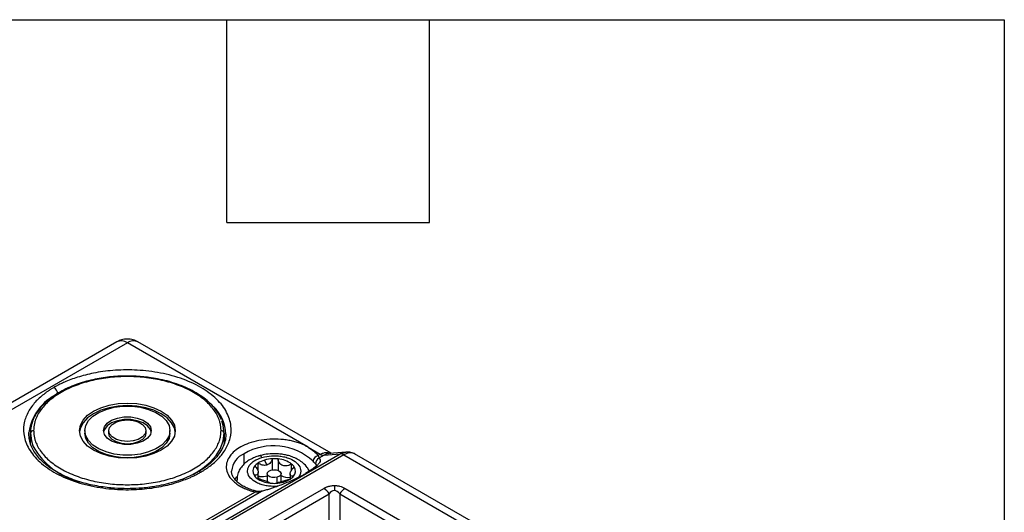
# Model space of a CAD drawing. Header units: millimetres. Extents: x 16 to 683, y 16 to 524.
# Tile 38 of 38: x 590 to 683, y 478 to 524. Entities that reach past the tile are written whole.
import ezdxf

# ---------------------------------------------------------------- set-up
doc = ezdxf.new("R2010")
doc.units = ezdxf.units.MM
doc.header["$LTSCALE"] = 2.5
doc.layers.add('TEXT', color=140, linetype='Continuous', lineweight=25)

msp = doc.modelspace()

# ---------------------------------------------------------------- linework, layer by layer
for p, q in [((599.256911, 493.597298), (573.801067, 478.901952)), ((600.256829, 493.498282), (574.800985, 478.802936)), ((617.227392, 483.701384), (600.256829, 493.498282)), ((619.403207, 483.12157), (601.256748, 493.597298)), ((591.006829, 484.92593), (591.010793, 485.082236)), ((591.156829, 484.027735), (591.156829, 485.007584)), ((596.256829, 485.252546), (596.256829, 485.007584)), ((598.506829, 485.007584), (598.506829, 485.252546)), ((602.006829, 485.252546), (602.006829, 485.007584)), ((604.256829, 485.007584), (604.256829, 485.252546)), ((609.356829, 485.007584), (609.356829, 484.027735)), ((609.506829, 484.92593), (609.502866, 484.769625)), ((609.346416, 483.954488), (609.342743, 484.027343)), ((617.227392, 483.701384), (618.382787, 483.034389)), ((605.939068, 474.8158), (620.245288, 483.074606)), ((620.598841, 482.979899), (606.292621, 474.721094)), ((611.216985, 482.09958), (611.216985, 483.089012)), ((618.382787, 483.034389), (618.16561, 482.909016)), ((618.73634, 482.939683), (618.253125, 482.660729)), ((618.73634, 482.939683), (620.245288, 483.074606)), ((620.763232, 483.243177), (619.234341, 483.106471)), ((620.245288, 483.074606), (620.765549, 483.232599)), ((620.598841, 482.979899), (644.261535, 469.319717)), ((645.26234, 469.418222), (621.597657, 483.079552)), ((612.524379, 482.205883), (612.524379, 481.463717)), ((613.131896, 482.483296), (613.360275, 482.022385)), ((613.87644, 481.57357), (613.87644, 482.606643)), ((614.409548, 482.591473), (614.409548, 481.522061)), ((615.686784, 481.54658), (615.686784, 482.115896)), ((617.942736, 482.140126), (618.029071, 481.989482)), ((618.029071, 481.989482), (618.036751, 481.976082)), ((610.517851, 480.911775), (610.343737, 480.698157)), ((612.548443, 480.755473), (612.548443, 481.331572)), ((613.331048, 480.993391), (613.395412, 480.900735)), ((613.395412, 481.211233), (613.395412, 480.462835)), ((614.695412, 480.471427), (614.695412, 481.211233)), ((615.54238, 481.189469), (615.54238, 480.700988)), ((610.545412, 480.639655), (610.545412, 480.476606)), ((614.342304, 480.364371), (614.342304, 480.877426)), ((619.702266, 480.097367), (619.702266, 479.614232)), ((602.567619, 473.904487), (612.236002, 479.485926)), ((612.855595, 479.544801), (602.921172, 473.809781)), ((611.914041, 475.910688), (618.702266, 479.829447)), ((612.414041, 475.382885), (619.202266, 479.301644)), ((619.202266, 474.865677), (619.202266, 479.301644)), ((620.202266, 479.301644), (620.202266, 474.865677)), ((620.202266, 479.301644), (638.3042, 468.85162)), ((620.702266, 479.829447), (638.8042, 469.379423))]:
    msp.add_line(p, q)
at = {"flags": 128}
for points in [[(595.756829, 485.252546), (595.843296, 485.759351), (596.099372, 486.246679), (596.515216, 486.695804), (597.074849, 487.089465), (597.756763, 487.412534), (598.534754, 487.652596), (599.378923, 487.800425), (600.256829, 487.850341), (601.134736, 487.800425), (601.978905, 487.652596), (602.756896, 487.412534), (603.43881, 487.089465), (603.998443, 486.695804), (604.414287, 486.246679), (604.670363, 485.759351), (604.756829, 485.252546)], [(604.751825, 485.130065), (604.670363, 485.514389), (604.414287, 486.001717), (603.998443, 486.450842), (603.43881, 486.844502), (602.756896, 487.167572), (601.978905, 487.407634), (601.134736, 487.555463), (600.256829, 487.605379), (599.378923, 487.555463), (598.534754, 487.407634), (597.756763, 487.167572), (597.074849, 486.844502), (596.515216, 486.450842), (596.099372, 486.001717), (595.843296, 485.514389), (595.761834, 485.130065)], [(596.256829, 485.252546), (596.344239, 485.732646), (596.602648, 486.191763), (597.020762, 486.609831), (597.580307, 486.96858), (598.256829, 487.25233), (599.020762, 487.448679), (599.838716, 487.549048), (600.674943, 487.549048), (601.492897, 487.448679), (602.256829, 487.25233), (602.933352, 486.96858), (603.492897, 486.609831), (603.911011, 486.191763), (604.16942, 485.732646), (604.256829, 485.252546)], [(598.006829, 485.252546), (598.09797, 485.618488), (598.364009, 485.954783), (598.783393, 486.234188), (599.322146, 486.434065), (599.936621, 486.538223), (600.577038, 486.538223), (601.191513, 486.434065), (601.730266, 486.234188), (602.14965, 485.954783), (602.415689, 485.618488), (602.506829, 485.252546)], [(602.496804, 485.130065), (602.415689, 485.373526), (602.14965, 485.709821), (601.730266, 485.989225), (601.191513, 486.189103), (600.577038, 486.293261), (599.936621, 486.293261), (599.322146, 486.189103), (598.783393, 485.989225), (598.364009, 485.709821), (598.09797, 485.373526), (598.016855, 485.130065)], [(598.506829, 485.252546), (598.592481, 485.564732), (598.84105, 485.846359), (599.228205, 486.069859), (599.71605, 486.213355), (600.256829, 486.2628), (600.797609, 486.213355), (601.285454, 486.069859), (601.672609, 485.846359), (601.921178, 485.564732), (602.006829, 485.252546)], [(609.356829, 485.007584), (609.272072, 485.722911), (609.124534, 486.186977)], [(591.156829, 485.007584), (591.241587, 484.292258), (591.389125, 483.828191)], [(604.756829, 485.252546), (604.670363, 484.745742), (604.414287, 484.258413), (603.998443, 483.809289), (603.43881, 483.415628), (602.756896, 483.092559), (601.978905, 482.852497), (601.134736, 482.704668), (600.256829, 482.654752), (599.378923, 482.704668), (598.534754, 482.852497), (597.756763, 483.092559), (597.074849, 483.415628), (596.515216, 483.809289), (596.099372, 484.258413), (595.843296, 484.745742), (595.756829, 485.252546)], [(604.256829, 485.252546), (604.16942, 484.772447), (603.911011, 484.31333), (603.492897, 483.895262), (602.933352, 483.536513), (602.256829, 483.252763), (601.492897, 483.056414), (600.674943, 482.956045), (599.838716, 482.956045), (599.020762, 483.056414), (598.256829, 483.252763), (597.580307, 483.536513), (597.020762, 483.895262), (596.602648, 484.31333), (596.344239, 484.772447), (596.256829, 485.252546)], [(604.256829, 485.007584), (604.16942, 484.527485), (603.911011, 484.068368), (603.492897, 483.650299), (602.933352, 483.291551), (602.256829, 483.007801), (601.492897, 482.811451), (600.674943, 482.711083), (599.838716, 482.711083), (599.020762, 482.811451), (598.256829, 483.007801), (597.580307, 483.291551), (597.020762, 483.650299), (596.602648, 484.068368), (596.344239, 484.527485), (596.256829, 485.007584)], [(602.506829, 485.252546), (602.415689, 484.886605), (602.14965, 484.55031), (601.730266, 484.270905), (601.191513, 484.071028), (600.577038, 483.96687), (599.936621, 483.96687), (599.322146, 484.071028), (598.783393, 484.270905), (598.364009, 484.55031), (598.09797, 484.886605), (598.006829, 485.252546)], [(602.006829, 485.252546), (601.921178, 484.940361), (601.672609, 484.658734), (601.285454, 484.435234), (600.797609, 484.291738), (600.256829, 484.242293), (599.71605, 484.291738), (599.228205, 484.435234), (598.84105, 484.658734), (598.592481, 484.940361), (598.506829, 485.252546)], [(602.006829, 485.007584), (601.921178, 484.695399), (601.672609, 484.413772), (601.285454, 484.190272), (600.797609, 484.046776), (600.256829, 483.997331), (599.71605, 484.046776), (599.228205, 484.190272), (598.84105, 484.413772), (598.592481, 484.695399), (598.506829, 485.007584)], [(605.406527, 480.676363), (605.50462, 480.715781), (606.468063, 481.16827), (607.315802, 481.692278), (608.032046, 482.278044), (608.603452, 482.914657), (609.019377, 483.590256), (609.272072, 484.292258), (609.356829, 485.007584)], [(614.342304, 480.877426), (614.098424, 480.837246), (613.846473, 480.854003), (613.624809, 480.925145), (613.467178, 481.039841), (613.397577, 481.18063), (613.426604, 481.326078), (613.549838, 481.454042), (613.748519, 481.545041)], [(613.748519, 481.545041), (613.992399, 481.58522), (614.24435, 481.568464), (614.466015, 481.497322), (614.623646, 481.382626), (614.693246, 481.241837), (614.66422, 481.096389), (614.540985, 480.968425), (614.342304, 480.877426)], [(610.566212, 480.419704), (610.546554, 480.58804), (610.545416, 480.636491)], [(612.236002, 479.485926), (612.275224, 479.52964), (612.312939, 479.555985), (612.347697, 479.563947), (612.357511, 479.56265)], [(612.905721, 479.572633), (612.88473, 479.565765), (612.855595, 479.544801)]]:
    msp.add_lwpolyline(points, dxfattribs=at)
for centre, radius, start, end in [((599.670989, 492.680519), 1.005954, 54.38242252, 114.30711905), ((600.84267, 492.680519), 1.005954, 65.69288095, 125.61757748), ((592.948484, 488.666887), 0.768402, 2.60547849, 57.39452166), ((595.668086, 484.422115), 4.703843, 114.51797051, 171.9326813), ((605.767985, 484.806082), 3.740765, 1.83598707, 46.61546516), ((591.431835, 484.976974), 0.276704, 84.81742213, 173.64865986), ((609.081824, 484.976974), 0.276704, 6.35134014, 95.18257787), ((597.445285, 487.129408), 6.897472, 208.59482815, 255.80144062), ((613.980293, 478.293944), 5.534306, 47.65994867, 119.95404433), ((612.016812, 481.278403), 1.979401, 113.83319597, 174.84666308), ((612.650579, 482.590121), 0.294044, 30.66084554, 95.88942626), ((618.299268, 482.330297), 0.593953, 103.0046994, 174.74613403), ((618.711098, 483.552739), 0.613575, 237.65071841, 272.35776206), ((620.27053, 482.46155), 0.613575, 57.65071841, 92.35776206), ((612.775087, 481.45947), 0.727495, 137.92759999, 212.3117617), ((613.259394, 481.093566), 1.333228, 123.45660678, 140.20199103), ((613.73455, 480.3596), 2.207549, 105.84267175, 123.2433733), ((614.020412, 479.428843), 3.18106, 92.59403931, 106.21929648), ((614.045326, 479.166716), 3.44407, 83.92942461, 92.81072435), ((614.232539, 480.163193), 2.434723, 53.32367459, 85.83080796), ((614.978357, 481.240339), 1.126264, 32.27747939, 51.023136), ((615.315737, 481.452921), 0.727495, 317.92759999, 32.3117617), ((618.452643, 482.188943), 0.512239, 112.92359565, 185.4687569), ((607.006473, 481.164937), 0.238218, 52.61206639, 117.31274283), ((613.112467, 481.672053), 1.126264, 212.27747939, 231.023136), ((612.887912, 482.528734), 1.589811, 257.67083039, 262.51345495), ((613.469754, 479.696395), 1.483318, 122.13424971, 128.39760377), ((612.904878, 482.564844), 1.627869, 262.08700756, 287.5378076), ((615.38103, 482.32763), 1.463351, 242.06133943, 275.69645835), ((614.831429, 481.818825), 1.333228, 303.45660678, 320.20199103), ((613.858284, 482.749198), 2.434723, 233.32367459, 265.83080796), ((614.045497, 483.745675), 3.44407, 263.92942461, 272.81072435), ((614.151881, 482.997748), 2.692725, 271.33003862, 301.69031757), ((617.93876, 478.605427), 1.442625, 28.85560888, 58.04532835), ((621.465772, 478.605427), 1.442625, 121.95467165, 151.14439112)]:
    msp.add_arc(centre, radius, start, end)
for points, knots in [([(601.252264, 493.589427), (601.230997, 493.605058), (601.061765, 493.729445), (600.664759, 493.842018), (600.122642, 493.884596), (599.634, 493.792144), (599.372303, 493.648285), (599.261352, 493.587294)], [0, 0, 0, 0, 0.037853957, 0.30121926, 0.572688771, 0.818833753, 1, 1, 1, 1]), ([(609.056829, 485.252546), (609.056046, 485.304256), (609.05448, 485.407584), (609.041777, 485.562345), (609.021487, 485.716691), (608.992873, 485.87062), (608.956127, 486.024137), (608.878748, 486.287898), (608.727657, 486.658535), (608.447964, 487.131806), (608.084009, 487.593412), (607.479531, 488.190797), (606.523625, 488.870473), (605.11639, 489.530248), (603.539252, 490.001944), (601.899159, 490.274131), (600.256829, 490.361101), (598.6145, 490.274131), (596.974407, 490.001944), (595.397269, 489.530248), (593.990035, 488.870473), (593.034238, 488.190876), (592.429734, 487.593503), (592.065812, 487.131996), (591.786096, 486.658624), (591.614295, 486.237731), (591.517106, 485.871168), (591.466216, 485.562451), (591.459961, 485.35592), (591.456829, 485.252546)], [0, 0, 0, 0, 0.009730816, 0.019444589, 0.029150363, 0.038857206, 0.048574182, 0.058310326, 0.089196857, 0.120102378, 0.152276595, 0.184469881, 0.25011907, 0.315768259, 0.380053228, 0.441772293, 0.50000334, 0.558234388, 0.619953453, 0.684238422, 0.749887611, 0.8155368, 0.847711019, 0.879904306, 0.910790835, 0.941696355, 0.961138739, 0.980549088, 1, 1, 1, 1]), ([(600.256829, 490.387716), (599.8567, 490.379289), (599.29555, 490.36747), (598.47917, 490.289204), (597.795975, 490.196626), (597.005605, 490.044149), (596.210082, 489.841021), (595.421676, 489.583122), (594.662922, 489.272271), (593.950062, 488.910626), (593.295603, 488.501343), (592.712571, 488.046867), (592.201571, 487.553176), (591.938268, 487.195366), (591.806092, 487.015748)], [0, 0, 0, 0, 0.1110235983, 0.1557019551, 0.2295463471, 0.3055802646, 0.386491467, 0.4701836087, 0.5558457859, 0.6428752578, 0.7309182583, 0.8198132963, 0.9095473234, 1, 1, 1, 1]), ([(607.151121, 481.354211), (607.226893, 481.3988), (607.378373, 481.487939), (607.595645, 481.627078), (607.805372, 481.77005), (608.091278, 481.978899), (608.436442, 482.261099), (608.829667, 482.640555), (609.183305, 483.053265), (609.61058, 483.681479), (609.982386, 484.569528), (610.043978, 485.53467), (609.868318, 486.349392), (609.602642, 486.98299), (609.198485, 487.612215), (608.654046, 488.222333), (607.973849, 488.797994), (607.169051, 489.324541), (606.256945, 489.789141), (605.259764, 490.18181), (604.202894, 490.496108), (603.112926, 490.729423), (602.015383, 490.882795), (600.60409, 490.984202), (598.932236, 490.948643), (597.394111, 490.734038), (596.305895, 490.487384), (595.591149, 490.283314), (594.933686, 490.056244), (594.41534, 489.845074), (593.998945, 489.652692), (593.672467, 489.488599), (593.465893, 489.372352), (593.362538, 489.31419)], [0, 0, 0, 0, 0.010604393, 0.021199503, 0.031797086, 0.042408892, 0.066388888, 0.090389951, 0.117417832, 0.144465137, 0.204868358, 0.271563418, 0.307149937, 0.344021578, 0.381990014, 0.42082476, 0.460259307, 0.500000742, 0.539742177, 0.579176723, 0.61801147, 0.655979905, 0.692851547, 0.728438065, 0.795133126, 0.855536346, 0.882564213, 0.909611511, 0.933591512, 0.957592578, 0.971728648, 0.98585515, 1, 1, 1, 1]), ([(609.102396, 486.258213), (609.024985, 486.437223), (608.856277, 486.827353), (608.447246, 487.392196), (607.917103, 487.94964), (607.281972, 488.459552), (606.557952, 488.917159), (605.757585, 489.317143), (604.899228, 489.654571), (604.012086, 489.923943), (603.143325, 490.121476), (602.359437, 490.249799), (601.623024, 490.332417), (600.940088, 490.379429), (600.472126, 490.385105), (600.256829, 490.387716)], [0, 0, 0, 0, 0.075188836, 0.163865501, 0.252238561, 0.340162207, 0.427516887, 0.514097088, 0.599512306, 0.682769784, 0.761041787, 0.829951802, 0.884098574, 0.946676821, 1, 1, 1, 1]), ([(593.362538, 489.31419), (593.286765, 489.269601), (593.135286, 489.180462), (592.918014, 489.041323), (592.708287, 488.898351), (592.422381, 488.689503), (592.077217, 488.407302), (591.683992, 488.027846), (591.330354, 487.615136), (590.903079, 486.986922), (590.531272, 486.098873), (590.469681, 485.133731), (590.645341, 484.319009), (590.911017, 483.685411), (591.315174, 483.056186), (591.859613, 482.446068), (592.53981, 481.870407), (593.344607, 481.34386), (594.256714, 480.87926), (595.253895, 480.486591), (596.310765, 480.172293), (597.400733, 479.938978), (598.498276, 479.785607), (599.909569, 479.6842), (601.581423, 479.719758), (603.119548, 479.934363), (604.207764, 480.181017), (604.92251, 480.385088), (605.579973, 480.612157), (606.098319, 480.823328), (606.514714, 481.015709), (606.841192, 481.179802), (607.047766, 481.296049), (607.151121, 481.354211)], [0, 0, 0, 0, 0.0106043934, 0.0211995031, 0.0317970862, 0.0424088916, 0.0663888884, 0.0903899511, 0.1174178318, 0.1444651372, 0.2048683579, 0.271563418, 0.3071499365, 0.3440215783, 0.3819900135, 0.4208247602, 0.4602593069, 0.5000007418, 0.5397421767, 0.5791767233, 0.61801147, 0.6559799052, 0.692851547, 0.7284380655, 0.7951331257, 0.8555363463, 0.8825642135, 0.9096115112, 0.9335915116, 0.957592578, 0.9717286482, 0.9858551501, 1, 1, 1, 1]), ([(591.806092, 487.015748), (591.805616, 487.01514), (591.663575, 486.833749), (591.467051, 486.439292), (591.244812, 485.829804), (591.147373, 485.344398), (591.166723, 485.067901), (591.170916, 485.007976)], [0, 0, 0, 0, 0.0009945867, 0.2965617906, 0.5992632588, 0.9131489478, 1, 1, 1, 1]), ([(600.256829, 479.797375), (599.854188, 479.805471), (599.288978, 479.816835), (598.465909, 479.892142), (597.775958, 479.98138), (596.977645, 480.128265), (596.174161, 480.323627), (595.378307, 480.570885), (594.613314, 480.867447), (593.895779, 481.209961), (593.239058, 481.593931), (592.653498, 482.014383), (592.146846, 482.466351), (591.724984, 482.945662), (591.391284, 483.45004), (591.153523, 483.980701), (591.011642, 484.521718), (591.015139, 484.886349), (591.016852, 485.064964)], [0, 0, 0, 0, 0.080421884, 0.112892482, 0.166536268, 0.221772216, 0.280515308, 0.3412105, 0.403231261, 0.466105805, 0.529552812, 0.593452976, 0.657854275, 0.722992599, 0.789413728, 0.85807442, 0.930477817, 1, 1, 1, 1]), ([(591.456829, 485.252546), (591.457613, 485.200837), (591.459179, 485.097509), (591.471882, 484.942748), (591.492172, 484.788402), (591.520786, 484.634473), (591.557532, 484.480956), (591.634911, 484.217195), (591.786002, 483.846558), (592.065695, 483.373287), (592.42965, 482.911681), (593.034128, 482.314296), (593.990034, 481.63462), (595.397269, 480.974845), (596.974407, 480.503148), (598.6145, 480.230962), (600.256829, 480.143992), (601.899159, 480.230962), (603.539252, 480.503148), (605.11639, 480.974845), (606.523624, 481.63462), (607.479421, 482.314217), (608.083925, 482.91159), (608.447847, 483.373097), (608.727563, 483.846469), (608.899364, 484.267362), (608.996553, 484.633925), (609.047443, 484.942641), (609.053698, 485.149173), (609.056829, 485.252546)], [0, 0, 0, 0, 0.0097308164, 0.0194445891, 0.0291503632, 0.038857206, 0.0485741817, 0.0583103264, 0.0891968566, 0.1201023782, 0.1522765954, 0.1844698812, 0.25011907, 0.3157682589, 0.3800532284, 0.441772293, 0.5000033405, 0.558234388, 0.6199534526, 0.6842384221, 0.749887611, 0.8155367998, 0.8477110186, 0.8799043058, 0.9107908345, 0.9416963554, 0.9611387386, 0.9805490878, 1, 1, 1, 1]), ([(609.496807, 484.786897), (609.497789, 484.764657), (609.508521, 484.521776), (609.393898, 484.086493), (609.148551, 483.488643), (608.78419, 482.936204), (608.315583, 482.409733), (607.734682, 481.91922), (607.25582, 481.574981), (606.947149, 481.410933), (606.894142, 481.382762)], [0, 0, 0, 0, 0.018420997, 0.201180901, 0.360314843, 0.51518335, 0.667526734, 0.818560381, 0.968842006, 1, 1, 1, 1]), ([(617.227392, 483.701384), (617.184247, 483.725725), (617.098052, 483.774352), (616.962539, 483.843384), (616.822753, 483.909388), (616.678225, 483.972096), (616.445788, 484.064815), (616.113646, 484.177416), (615.661742, 484.294568), (615.181694, 484.383972), (614.502853, 484.462417), (613.623974, 484.474783), (612.597234, 484.348477), (611.672004, 484.096714), (610.905213, 483.751471), (610.305331, 483.340316), (609.859544, 482.868355), (609.580745, 482.330549), (609.510352, 481.741464), (609.679309, 481.143332), (610.018324, 480.675176), (610.391396, 480.338512), (610.709861, 480.112827), (611.063156, 479.912225), (611.396934, 479.76004), (611.700399, 479.645112), (611.962412, 479.558927), (612.144725, 479.510281), (612.236002, 479.485926)], [0, 0, 0, 0, 0.011462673, 0.022900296, 0.034331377, 0.045774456, 0.057248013, 0.088013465, 0.118812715, 0.151215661, 0.18365137, 0.25014593, 0.316640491, 0.381373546, 0.442847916, 0.500003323, 0.557158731, 0.618633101, 0.683366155, 0.749860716, 0.816355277, 0.848758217, 0.881193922, 0.91195937, 0.94275862, 0.961845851, 0.980897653, 1, 1, 1, 1]), ([(612.621651, 482.879472), (612.596387, 482.873101), (612.414906, 482.827337), (612.09416, 482.695445), (611.668314, 482.475535), (611.281101, 482.188861), (610.949277, 481.839786), (610.702051, 481.427009), (610.557762, 481.013696), (610.560254, 480.742424), (610.561256, 480.633433)], [0, 0, 0, 0, 0.0215177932, 0.1545690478, 0.2961193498, 0.4428824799, 0.5926860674, 0.7438780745, 0.8970955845, 1, 1, 1, 1]), ([(614.045412, 483.082874), (613.791939, 483.072605), (613.43929, 483.058318), (612.965234, 482.975799), (612.747707, 482.914813), (612.621651, 482.879472)], [0, 0, 0, 0, 0.518006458, 0.720686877, 1, 1, 1, 1]), ([(612.903517, 482.740071), (613.198506, 482.805718), (613.653912, 482.907065), (614.314521, 482.900897), (614.815394, 482.839752), (615.286411, 482.721202), (615.820717, 482.501467), (616.32296, 482.131499), (616.552544, 481.679696), (616.547095, 481.301901), (616.462017, 481.043863), (616.341251, 480.897949), (616.293951, 480.840799)], [0, 0, 0, 0, 0.151171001, 0.233378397, 0.315672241, 0.397879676, 0.480173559, 0.63134456, 0.782515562, 0.864722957, 0.947016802, 1, 1, 1, 1]), ([(617.34643, 481.452137), (617.285199, 481.572067), (617.142635, 481.851297), (616.790309, 482.20832), (616.354031, 482.519475), (615.879932, 482.750156), (615.431685, 482.901759), (614.997775, 483.001362), (614.549269, 483.068486), (614.223361, 483.077793), (614.045412, 483.082874)], [0, 0, 0, 0, 0.113511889, 0.264288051, 0.413210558, 0.547483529, 0.674224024, 0.768385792, 0.873535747, 1, 1, 1, 1]), ([(618.382787, 483.034389), (618.473201, 483.078978), (618.655629, 483.168944), (618.94926, 483.206809), (619.188149, 483.19259), (619.318947, 483.133588), (619.355121, 483.11727)], [0, 0, 0, 0, 0.284560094, 0.574152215, 0.882223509, 1, 1, 1, 1]), ([(619.234951, 483.102241), (619.158019, 483.09265), (618.993384, 483.072126), (618.825678, 482.985715), (618.73634, 482.939683)], [0, 0, 0, 0, 0.467294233, 1, 1, 1, 1]), ([(621.654237, 483.04687), (621.573592, 483.083763), (621.414512, 483.156538), (621.060079, 483.180431), (620.781564, 483.059341), (620.598841, 482.979899)], [0, 0, 0, 0, 0.261247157, 0.515333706, 1, 1, 1, 1]), ([(621.654243, 483.046886), (621.526554, 483.1093), (621.258088, 483.240526), (620.948836, 483.24349), (620.786671, 483.245045)], [0, 0, 0, 0, 0.475623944, 1, 1, 1, 1]), ([(614.355181, 480.03113), (614.333022, 480.027138), (614.14844, 479.99389), (613.774437, 480.017481), (613.275931, 480.071038), (612.80427, 480.191613), (612.270231, 480.410689), (611.767432, 480.781069), (611.539487, 481.232386), (611.541441, 481.611061), (611.64895, 481.901035), (611.854769, 482.171746), (612.231002, 482.485289), (612.639203, 482.639935), (612.903517, 482.740071)], [0, 0, 0, 0, 0.009989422, 0.083210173, 0.156507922, 0.229728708, 0.303026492, 0.437671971, 0.572317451, 0.645538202, 0.718835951, 0.792056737, 0.86535452, 1, 1, 1, 1]), ([(612.235068, 481.946943), (612.334896, 481.839261), (612.415837, 481.72319), (612.526369, 481.494376), (612.554442, 481.382685), (612.540201, 481.20887), (612.497333, 481.14758), (612.361443, 481.077634), (612.268996, 481.065843), (612.160242, 481.070605)], [0, 0, 0, 0, 0.25, 0.25, 0.5, 0.5, 0.75, 0.75, 1, 1, 1, 1]), ([(613.360275, 482.022385), (613.224484, 481.982136), (613.076598, 481.986222), (612.789853, 482.05744), (612.651487, 482.122545), (612.524379, 482.205883)], [0, 0, 0, 0, 0.5, 0.5, 1, 1, 1, 1]), ([(613.87644, 482.606643), (613.844696, 482.476237), (613.785657, 482.35283), (613.611822, 482.145067), (613.496078, 482.062639), (613.360275, 482.022385)], [0, 0, 0, 0, 0.5, 0.5, 1, 1, 1, 1]), ([(615.686784, 482.115896), (615.555219, 482.039948), (615.415259, 481.982888), (615.130958, 481.927826), (614.986564, 481.932443), (614.733511, 482.025893), (614.625761, 482.115205), (614.474625, 482.332253), (614.428016, 482.459503), (614.409548, 482.591473)], [0, 0, 0, 0, 0.25, 0.25, 0.5, 0.5, 0.75, 0.75, 1, 1, 1, 1]), ([(615.855756, 480.965449), (615.755927, 480.966624), (615.674987, 480.983189), (615.564455, 481.059724), (615.536381, 481.121823), (615.550623, 481.294869), (615.593491, 481.405806), (615.729381, 481.627936), (615.821828, 481.739908), (615.930581, 481.841786)], [0, 0, 0, 0, 0.25, 0.25, 0.5, 0.5, 0.75, 0.75, 1, 1, 1, 1]), ([(618.024793, 481.970339), (618.012687, 481.95877), (617.988525, 481.935683), (617.660938, 481.632701), (617.222066, 481.363827), (616.977766, 481.214157)], [0, 0, 0, 0, 0.308087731, 0.614843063, 1, 1, 1, 1]), ([(618.253125, 482.660729), (618.266442, 482.650311), (618.292965, 482.629566), (618.323269, 482.594702), (618.346351, 482.557274), (618.361564, 482.517009), (618.369073, 482.473975), (618.368701, 482.396899), (618.331139, 482.27582), (618.207623, 482.096317), (618.013008, 481.897962), (617.779513, 481.708483), (617.537283, 481.537202), (617.308814, 481.388663), (617.136725, 481.287281), (617.050616, 481.236553)], [0, 0, 0, 0, 0.043704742, 0.087037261, 0.130064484, 0.17285477, 0.215477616, 0.258003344, 0.387651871, 0.515049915, 0.640227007, 0.763763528, 0.842871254, 0.921376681, 1, 1, 1, 1]), ([(606.894142, 481.382762), (606.698539, 481.272421), (606.257527, 481.023642), (605.478226, 480.694781), (604.598465, 480.395045), (603.676932, 480.156187), (602.813887, 479.992603), (602.028346, 479.889237), (601.206514, 479.81488), (600.61599, 479.803995), (600.256829, 479.797375)], [0, 0, 0, 0, 0.1126559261, 0.2539985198, 0.39342199, 0.5284882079, 0.6636753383, 0.761137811, 0.8547226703, 1, 1, 1, 1]), ([(612.361484, 479.565188), (612.235899, 479.598134), (611.942278, 479.675163), (611.521249, 479.838744), (611.104577, 480.046751), (610.745606, 480.285232), (610.454315, 480.544937), (610.234641, 480.819156), (610.097411, 481.105921), (610.033602, 481.324723), (610.053627, 481.454669), (610.058358, 481.485374)], [0, 0, 0, 0, 0.086357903, 0.201906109, 0.319876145, 0.43928461, 0.560026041, 0.683232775, 0.812376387, 0.955666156, 1, 1, 1, 1]), ([(617.050616, 481.236553), (617.005962, 481.211029), (616.916775, 481.160052), (616.776452, 481.083187), (616.631715, 481.006251), (616.482078, 480.929201), (616.327662, 480.852047), (616.057169, 480.720785), (615.654538, 480.536412), (615.107494, 480.306597), (614.540269, 480.087372), (614.032044, 479.907449), (613.591706, 479.762868), (613.219389, 479.647747), (612.977452, 479.579284), (612.855595, 479.544801)], [0, 0, 0, 0, 0.039351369, 0.078595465, 0.117822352, 0.15712221, 0.196584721, 0.236298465, 0.359724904, 0.485008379, 0.61229742, 0.742051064, 0.827131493, 0.91293045, 1, 1, 1, 1]), ([(612.404039, 480.796495), (612.535605, 480.765937), (612.675564, 480.72349), (612.959866, 480.626273), (613.104259, 480.572066), (613.357313, 480.477845), (613.465063, 480.43818), (613.616198, 480.373316), (613.662807, 480.346247), (613.681275, 480.320918)], [0, 0, 0, 0, 0.25, 0.25, 0.5, 0.5, 0.75, 0.75, 1, 1, 1, 1]), ([(614.214383, 480.305748), (614.246128, 480.329623), (614.305167, 480.353501), (614.479001, 480.408975), (614.594745, 480.441482), (614.730549, 480.481736)], [0, 0, 0, 0, 0.5, 0.5, 1, 1, 1, 1]), ([(614.730549, 480.481736), (614.86634, 480.521985), (615.014225, 480.567618), (615.30097, 480.648676), (615.439337, 480.683301), (615.566445, 480.706508)], [0, 0, 0, 0, 0.5, 0.5, 1, 1, 1, 1]), ([(618.702266, 479.829447), (618.732613, 479.846383), (618.792301, 479.879694), (618.887044, 479.924703), (618.983612, 479.964859), (619.082467, 479.999882), (619.20456, 480.036155), (619.351987, 480.068963), (619.526342, 480.092963), (619.643829, 480.095904), (619.702266, 480.097367)], [0, 0, 0, 0, 0.111890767, 0.22007215, 0.325020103, 0.427255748, 0.527342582, 0.688762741, 0.845191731, 1, 1, 1, 1]), ([(619.702266, 480.097367), (619.737275, 480.096843), (619.80735, 480.095794), (619.911975, 480.087259), (620.015884, 480.073624), (620.119104, 480.054408), (620.274747, 480.016842), (620.48004, 479.947712), (620.626423, 479.869809), (620.702266, 479.829447)], [0, 0, 0, 0, 0.092829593, 0.185813, 0.279699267, 0.375216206, 0.473055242, 0.726983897, 1, 1, 1, 1]), ([(612.905254, 479.572542), (612.800652, 479.550997), (612.616693, 479.513107), (612.436331, 479.547551), (612.358525, 479.56241)], [0, 0, 0, 0, 0.568612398, 1, 1, 1, 1])]:
    msp.add_open_spline(points, degree=3, knots=knots)
for points in [[(617.227392, 483.701384), (617.622669, 483.473196), (617.940839, 483.204487), (618.16561, 482.909016)], [(618.16561, 482.909016), (618.219263, 482.790882), (618.246553, 482.707781), (618.253125, 482.660729)], [(617.942736, 482.140126), (617.89063, 482.1662), (617.812872, 482.246577), (617.707811, 482.384685)], [(612.855595, 479.544801), (612.65149, 479.478383), (612.43842, 479.455289), (612.236002, 479.485926)], [(619.702266, 479.614232), (619.527213, 479.614232), (619.353976, 479.506008), (619.202266, 479.301644)], [(620.202266, 479.301644), (620.050555, 479.506008), (619.877319, 479.614232), (619.702266, 479.614232)]]:
    msp.add_open_spline(points, degree=3)
at = {"layer": 'TEXT'}
for p, q in [((15.875, 523.875), (682.625, 523.875)), ((609.6, 504.825), (609.6, 523.875)), ((628.65, 504.825), (628.65, 523.875)), ((682.625, 523.875), (682.625, 15.875)), ((609.6, 504.825), (628.65, 504.825))]:
    msp.add_line(p, q, dxfattribs=at)

doc.saveas('drawing.dxf')
